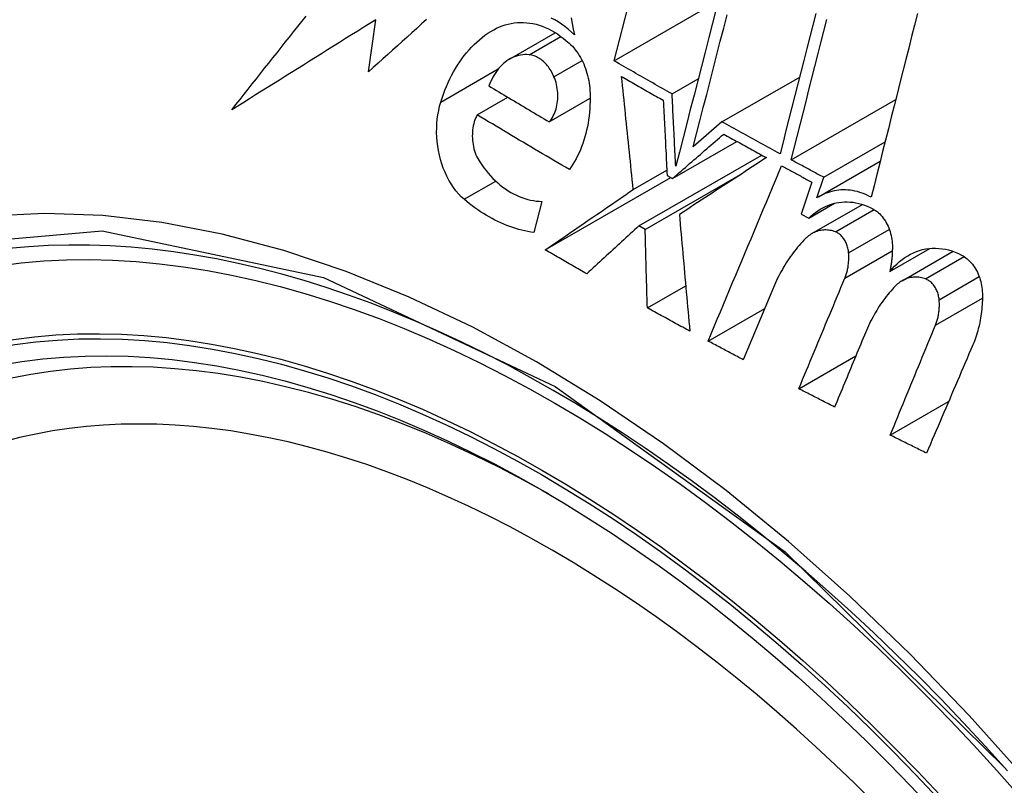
# Model space of a CAD drawing. Header units: inches. Extents: x 378.5 to 447.1, y 142.6 to 213.3.
# Tile 7 of 112: x 406.762 to 406.989, y 175.425 to 175.602. Entities that reach past the tile are written whole.
import ezdxf

# ---------------------------------------------------------------- set-up
doc = ezdxf.new("R2010")
doc.units = ezdxf.units.IN
doc.header["$MEASUREMENT"] = 0
doc.layers.add('Visible Edges(ANSI)', color=7, linetype='Continuous', lineweight=25)
doc.layers.add('Visible Tangent Edges(ANSI)', color=7, linetype='Continuous', lineweight=25)

msp = doc.modelspace()

# ---------------------------------------------------------------- linework, layer by layer
at = {"layer": 'Visible Edges(ANSI)'}
for p, q in [((406.89904, 175.59205), (406.91545, 175.65569)), ((406.89904, 175.59205), (406.92301, 175.60589)), ((406.84242, 175.58956), (406.84413, 175.60156)), ((406.87494, 175.59249), (406.88546, 175.59856)), ((406.92387, 175.578), (406.94177, 175.58834)), ((406.91237, 175.58444), (406.91838, 175.58791)), ((406.86746, 175.57964), (406.87449, 175.5837)), ((406.88408, 175.57801), (406.89348, 175.58344)), ((406.93981, 175.56926), (406.96392, 175.58318)), ((406.92387, 175.578), (406.91723, 175.57224)), ((406.91248, 175.56496), (406.92729, 175.57351)), ((406.94731, 175.56522), (406.96146, 175.57339)), ((406.90474, 175.55401), (406.93304, 175.57035)), ((406.94612, 175.56072), (406.96034, 175.56893)), ((406.90343, 175.56244), (406.91116, 175.5669)), ((406.90617, 175.5532), (406.9287, 175.56621)), ((406.91122, 175.56566), (406.91248, 175.56496)), ((406.88313, 175.54848), (406.91208, 175.56519)), ((406.94454, 175.56413), (406.94209, 175.55675)), ((406.94574, 175.5605), (406.94731, 175.56522)), ((406.88238, 175.55968), (406.88053, 175.55248)), ((406.94386, 175.5558), (406.9498, 175.55923)), ((406.94461, 175.55224), (406.95626, 175.55897)), ((406.94209, 175.55675), (406.94386, 175.5558)), ((406.90617, 175.5532), (406.90474, 175.55401)), ((406.96258, 175.54352), (406.9718, 175.54884)), ((406.96536, 175.54136), (406.97713, 175.54816)), ((406.90667, 175.53512), (406.91551, 175.54022)), ((406.93572, 175.53981), (406.92877, 175.52318)), ((406.92067, 175.52749), (406.93372, 175.53502)), ((406.94157, 175.51649), (406.95471, 175.52407)), ((406.96264, 175.50579), (406.9761, 175.51357))]:
    msp.add_line(p, q, dxfattribs=at)
at = {"layer": 'Visible Edges(ANSI)', "flags": 128}
for points in [[(406.92254, 175.60406), (406.92168, 175.60074), (406.92083, 175.59742), (406.91998, 175.5941), (406.91912, 175.59078), (406.91827, 175.58747), (406.91742, 175.58417), (406.91657, 175.58087), (406.91573, 175.57759), (406.91489, 175.57431), (406.91405, 175.57105), (406.91321, 175.5678)], [(406.81094, 175.58079), (406.81187, 175.58198), (406.81281, 175.58318), (406.81375, 175.58437), (406.8147, 175.58556), (406.81564, 175.58676), (406.81659, 175.58796), (406.81753, 175.58916), (406.81848, 175.59035), (406.81943, 175.59155), (406.82038, 175.59275), (406.82134, 175.59395), (406.82229, 175.59515), (406.82324, 175.59635), (406.8242, 175.59755), (406.82515, 175.59875), (406.82611, 175.59995), (406.82707, 175.60115), (406.82803, 175.60235)], [(406.88986, 175.59808), (406.88914, 175.59876), (406.88841, 175.59939), (406.88766, 175.59998), (406.88689, 175.60054), (406.88611, 175.60105), (406.88532, 175.60151), (406.88452, 175.60194)], [(406.88911, 175.60197), (406.88936, 175.60067), (406.88961, 175.59938), (406.88986, 175.59808)], [(406.91723, 175.57224), (406.918, 175.57526), (406.91878, 175.57828), (406.91956, 175.58131), (406.92034, 175.58435), (406.92112, 175.5874), (406.92191, 175.59045), (406.9227, 175.59351), (406.92348, 175.59657), (406.92427, 175.59964), (406.92506, 175.60271)], [(406.94552, 175.603), (406.94483, 175.6003), (406.94413, 175.59759), (406.94344, 175.59488), (406.94275, 175.59217), (406.94206, 175.58947), (406.94137, 175.58676), (406.94068, 175.58406), (406.93999, 175.58137), (406.93931, 175.57868), (406.93862, 175.57599), (406.93794, 175.57332), (406.93726, 175.57064)], [(406.93981, 175.56926), (406.94049, 175.57193), (406.94117, 175.57461), (406.94186, 175.57729), (406.94254, 175.57998), (406.94323, 175.58268), (406.94391, 175.58538), (406.9446, 175.58808), (406.94529, 175.59078), (406.94598, 175.59349), (406.94667, 175.5962), (406.94736, 175.5989), (406.94805, 175.60161)], [(406.96891, 175.60295), (406.96824, 175.6003), (406.96757, 175.59766), (406.9669, 175.595), (406.96623, 175.59235), (406.96556, 175.5897), (406.96489, 175.58704), (406.96422, 175.58439), (406.96356, 175.58173), (406.96289, 175.57908), (406.96222, 175.57643), (406.96156, 175.57378), (406.96089, 175.57114), (406.96023, 175.5685), (406.95957, 175.56587), (406.95891, 175.56324), (406.95825, 175.56061)], [(406.84413, 175.60156), (406.84273, 175.60068), (406.84133, 175.59981), (406.83993, 175.59894), (406.83853, 175.59806), (406.83714, 175.59719), (406.83574, 175.59632), (406.83435, 175.59545), (406.83296, 175.59458), (406.83157, 175.59371), (406.83018, 175.59284), (406.82879, 175.59197), (406.82741, 175.5911), (406.82602, 175.59024), (406.82464, 175.58937), (406.82326, 175.58851), (406.82188, 175.58765), (406.82051, 175.58679), (406.81913, 175.58593), (406.81776, 175.58507), (406.81639, 175.58421), (406.81502, 175.58335), (406.81366, 175.5825), (406.8123, 175.58164), (406.81094, 175.58079)], [(406.85576, 175.60157), (406.85465, 175.60057), (406.85353, 175.59956), (406.85241, 175.59856), (406.8513, 175.59756), (406.85018, 175.59655), (406.84907, 175.59555), (406.84795, 175.59455), (406.84684, 175.59355), (406.84573, 175.59255), (406.84463, 175.59155), (406.84352, 175.59055), (406.84242, 175.58956)], [(406.87128, 175.59924), (406.87193, 175.59958), (406.87258, 175.59988), (406.87325, 175.60014), (406.87393, 175.60037), (406.87461, 175.60055), (406.87531, 175.6007), (406.87601, 175.60082), (406.87672, 175.60089), (406.87743, 175.60092), (406.87815, 175.60092), (406.87886, 175.60087), (406.87958, 175.60078), (406.8803, 175.60066), (406.88102, 175.6005), (406.88174, 175.60029), (406.88245, 175.60005), (406.88316, 175.59977), (406.88387, 175.59944), (406.88456, 175.59909), (406.88525, 175.59869), (406.88593, 175.59826), (406.8866, 175.59779), (406.88726, 175.59729), (406.8879, 175.59675)], [(406.85906, 175.58255), (406.85936, 175.58348), (406.85968, 175.5844), (406.86002, 175.5853), (406.86038, 175.58619), (406.86076, 175.58706), (406.86115, 175.5879), (406.86157, 175.58873), (406.86201, 175.58954), (406.86246, 175.59033), (406.86293, 175.5911), (406.86343, 175.59185), (406.86394, 175.59257), (406.86446, 175.59327), (406.86501, 175.59395), (406.86557, 175.59461), (406.86615, 175.59523), (406.86674, 175.59583), (406.86734, 175.59641), (406.86797, 175.59695), (406.8686, 175.59747), (406.86925, 175.59796), (406.86992, 175.59842), (406.87059, 175.59885), (406.87128, 175.59924)], [(406.8879, 175.59675), (406.88829, 175.59645), (406.88866, 175.59613), (406.88903, 175.59579), (406.88939, 175.59543), (406.88973, 175.59504), (406.89007, 175.59464), (406.89038, 175.59422), (406.89069, 175.59378), (406.89098, 175.59332), (406.89126, 175.59285), (406.89153, 175.59237), (406.89177, 175.59187), (406.892, 175.59136), (406.89222, 175.59084), (406.89242, 175.5903), (406.8926, 175.58976), (406.89276, 175.58921), (406.89291, 175.58866), (406.89304, 175.5881), (406.89315, 175.58753), (406.89325, 175.58696), (406.89332, 175.58639), (406.89338, 175.58582), (406.89343, 175.58524)], [(406.87941, 175.59348), (406.87892, 175.59351), (406.87843, 175.59351), (406.87795, 175.59348), (406.87747, 175.59341), (406.87699, 175.59331), (406.87652, 175.59318), (406.87606, 175.59302), (406.87561, 175.59283), (406.87516, 175.59261), (406.87473, 175.59236), (406.87431, 175.59208), (406.8739, 175.59178), (406.8735, 175.59145), (406.87312, 175.59109), (406.87275, 175.5907), (406.87239, 175.5903), (406.87206, 175.58987), (406.87173, 175.58942), (406.87143, 175.58894), (406.87114, 175.58845), (406.87087, 175.58794), (406.87061, 175.58741), (406.87038, 175.58687), (406.87016, 175.5863)], [(406.88515, 175.58842), (406.885, 175.58877), (406.88483, 175.58911), (406.88466, 175.58944), (406.88448, 175.58976), (406.88429, 175.59008), (406.88408, 175.59038), (406.88387, 175.59067), (406.88366, 175.59095), (406.88343, 175.59122), (406.8832, 175.59147), (406.88296, 175.59172), (406.88271, 175.59194), (406.88246, 175.59216), (406.8822, 175.59236), (406.88193, 175.59254), (406.88166, 175.59271), (406.88139, 175.59287), (406.88111, 175.59301), (406.88083, 175.59313), (406.88055, 175.59323), (406.88027, 175.59332), (406.87998, 175.59339), (406.8797, 175.59344), (406.87941, 175.59348)], [(406.91237, 175.58444), (406.91181, 175.58476), (406.91125, 175.58507), (406.91069, 175.58539), (406.91014, 175.5857), (406.90958, 175.58602), (406.90902, 175.58634), (406.90846, 175.58665), (406.90791, 175.58697), (406.90735, 175.58729), (406.9068, 175.5876), (406.90624, 175.58792), (406.90568, 175.58824), (406.90513, 175.58855), (406.90457, 175.58887), (406.90402, 175.58919), (406.90346, 175.58951), (406.90291, 175.58982), (406.90236, 175.59014), (406.9018, 175.59046), (406.90125, 175.59078), (406.9007, 175.5911), (406.90014, 175.59142), (406.89959, 175.59173), (406.89904, 175.59205)], [(406.88408, 175.57801), (406.88433, 175.57832), (406.88456, 175.57865), (406.88478, 175.579), (406.88498, 175.57936), (406.88517, 175.57975), (406.88534, 175.58015), (406.88549, 175.58056), (406.88562, 175.58099), (406.88574, 175.58142), (406.88583, 175.58187), (406.88591, 175.58232), (406.88597, 175.58279), (406.88601, 175.58326), (406.88603, 175.58373), (406.88603, 175.58421), (406.88601, 175.58469), (406.88597, 175.58517), (406.88591, 175.58565), (406.88583, 175.58613), (406.88574, 175.5866), (406.88562, 175.58707), (406.88548, 175.58753), (406.88533, 175.58798), (406.88515, 175.58842)], [(406.90343, 175.56244), (406.90331, 175.56352), (406.9032, 175.56461), (406.90309, 175.56569), (406.90297, 175.56678), (406.90286, 175.56786), (406.90275, 175.56895), (406.90264, 175.57004), (406.90252, 175.57112), (406.90241, 175.57221), (406.9023, 175.5733), (406.90219, 175.57438), (406.90208, 175.57547), (406.90196, 175.57655), (406.90185, 175.57764), (406.90174, 175.57872), (406.90163, 175.57981), (406.90152, 175.58089), (406.90141, 175.58198), (406.9013, 175.58306), (406.90119, 175.58414), (406.90108, 175.58522), (406.90097, 175.5863), (406.90086, 175.58737), (406.90075, 175.58845)], [(406.90075, 175.58845), (406.90115, 175.58822), (406.90155, 175.58799), (406.90195, 175.58776), (406.90234, 175.58753), (406.90274, 175.5873), (406.90314, 175.58708), (406.90354, 175.58685), (406.90394, 175.58662), (406.90434, 175.58639), (406.90474, 175.58616), (406.90514, 175.58593), (406.90554, 175.5857), (406.90594, 175.58548), (406.90634, 175.58525), (406.90674, 175.58502), (406.90714, 175.58479), (406.90754, 175.58456), (406.90794, 175.58434), (406.90834, 175.58411), (406.90875, 175.58388), (406.90915, 175.58365), (406.90955, 175.58343), (406.90995, 175.5832), (406.91035, 175.58297)], [(406.87016, 175.5863), (406.87074, 175.58595), (406.87131, 175.58561), (406.87189, 175.58526), (406.87247, 175.58491), (406.87305, 175.58457), (406.87362, 175.58422), (406.8742, 175.58387), (406.87478, 175.58352), (406.87536, 175.58318), (406.87594, 175.58283), (406.87652, 175.58249), (406.8771, 175.58214), (406.87768, 175.5818), (406.87826, 175.58145), (406.87884, 175.58111), (406.87942, 175.58076), (406.88, 175.58042), (406.88058, 175.58007), (406.88116, 175.57973), (406.88175, 175.57938), (406.88233, 175.57904), (406.88291, 175.5787), (406.8835, 175.57835), (406.88408, 175.57801)], [(406.89343, 175.58524), (406.89346, 175.58439), (406.89348, 175.58353), (406.89347, 175.58268), (406.89345, 175.58184), (406.8934, 175.581), (406.89333, 175.58016), (406.89324, 175.57933), (406.89313, 175.5785), (406.893, 175.57769), (406.89285, 175.57688), (406.89268, 175.57609), (406.89249, 175.5753), (406.89228, 175.57453), (406.89205, 175.57377), (406.8918, 175.57302), (406.89153, 175.57228), (406.89124, 175.57157), (406.89093, 175.57086), (406.89061, 175.57018), (406.89027, 175.56951), (406.88991, 175.56886), (406.88953, 175.56822), (406.88913, 175.56761), (406.88872, 175.56701)], [(406.91321, 175.5678), (406.91318, 175.5685), (406.91314, 175.56919), (406.9131, 175.56988), (406.91307, 175.57058), (406.91303, 175.57127), (406.913, 175.57196), (406.91296, 175.57266), (406.91293, 175.57335), (406.91289, 175.57405), (406.91286, 175.57474), (406.91282, 175.57543), (406.91279, 175.57613), (406.91275, 175.57682), (406.91271, 175.57751), (406.91268, 175.57821), (406.91264, 175.5789), (406.91261, 175.57959), (406.91258, 175.58029), (406.91254, 175.58098), (406.91251, 175.58167), (406.91247, 175.58236), (406.91244, 175.58306), (406.9124, 175.58375), (406.91237, 175.58444)], [(406.86446, 175.56015), (406.86379, 175.56076), (406.86315, 175.56143), (406.86255, 175.56214), (406.86197, 175.56291), (406.86143, 175.56373), (406.86093, 175.56458), (406.86046, 175.56547), (406.86004, 175.5664), (406.85965, 175.56735), (406.85931, 175.56833), (406.859, 175.56933), (406.85875, 175.57035), (406.85853, 175.57138), (406.85836, 175.57241), (406.85823, 175.57346), (406.85815, 175.57451), (406.85811, 175.57555), (406.85812, 175.5766), (406.85817, 175.57763), (406.85826, 175.57865), (406.8584, 175.57965), (406.85858, 175.58064), (406.8588, 175.58161), (406.85906, 175.58255)], [(406.91035, 175.58297), (406.91039, 175.58225), (406.91042, 175.58153), (406.91046, 175.58081), (406.91049, 175.58009), (406.91053, 175.57937), (406.91057, 175.57865), (406.9106, 175.57793), (406.91064, 175.57721), (406.91067, 175.57649), (406.91071, 175.57577), (406.91075, 175.57505), (406.91078, 175.57432), (406.91082, 175.5736), (406.91086, 175.57288), (406.91089, 175.57216), (406.91093, 175.57144), (406.91097, 175.57071), (406.911, 175.56999), (406.91104, 175.56927), (406.91108, 175.56855), (406.91111, 175.56783), (406.91115, 175.56711), (406.91119, 175.56638), (406.91122, 175.56566)], [(406.86746, 175.57964), (406.86726, 175.57925), (406.86708, 175.57885), (406.86693, 175.57844), (406.86679, 175.57801), (406.86666, 175.57756), (406.86656, 175.57711), (406.86648, 175.57665), (406.86641, 175.57618), (406.86637, 175.5757), (406.86634, 175.57522), (406.86633, 175.57473), (406.86635, 175.57424), (406.86638, 175.57375), (406.86644, 175.57326), (406.86651, 175.57277), (406.86661, 175.57229), (406.86672, 175.57181), (406.86686, 175.57134), (406.86701, 175.57088), (406.86718, 175.57042), (406.86738, 175.56998), (406.86759, 175.56956), (406.86781, 175.56915), (406.86806, 175.56876)], [(406.88872, 175.56701), (406.88783, 175.56753), (406.88693, 175.56806), (406.88604, 175.56858), (406.88515, 175.5691), (406.88425, 175.56962), (406.88336, 175.57015), (406.88247, 175.57067), (406.88158, 175.57119), (406.88069, 175.57172), (406.8798, 175.57224), (406.87892, 175.57277), (406.87803, 175.57329), (406.87714, 175.57382), (406.87626, 175.57435), (406.87538, 175.57487), (406.87449, 175.5754), (406.87361, 175.57593), (406.87273, 175.57646), (406.87185, 175.57699), (406.87097, 175.57752), (406.87009, 175.57805), (406.86921, 175.57858), (406.86833, 175.57911), (406.86746, 175.57964)], [(406.93726, 175.57064), (406.9367, 175.57095), (406.93614, 175.57125), (406.93558, 175.57156), (406.93502, 175.57186), (406.93446, 175.57217), (406.9339, 175.57247), (406.93334, 175.57278), (406.93278, 175.57309), (406.93223, 175.57339), (406.93167, 175.5737), (406.93111, 175.574), (406.93055, 175.57431), (406.92999, 175.57462), (406.92943, 175.57492), (406.92888, 175.57523), (406.92832, 175.57554), (406.92776, 175.57585), (406.9272, 175.57615), (406.92665, 175.57646), (406.92609, 175.57677), (406.92553, 175.57708), (406.92498, 175.57739), (406.92442, 175.57769), (406.92387, 175.578)], [(406.91248, 175.56496), (406.91297, 175.56539), (406.91346, 175.56581), (406.91396, 175.56624), (406.91445, 175.56667), (406.91494, 175.5671), (406.91543, 175.56752), (406.91593, 175.56795), (406.91642, 175.56838), (406.91691, 175.56881), (406.9174, 175.56923), (406.9179, 175.56966), (406.91839, 175.57009), (406.91888, 175.57051), (406.91937, 175.57094), (406.91986, 175.57137), (406.92035, 175.57179), (406.92084, 175.57222), (406.92133, 175.57264), (406.92182, 175.57307), (406.92231, 175.57349), (406.9228, 175.57391), (406.92329, 175.57434), (406.92378, 175.57476), (406.92426, 175.57518)], [(406.92426, 175.57518), (406.92467, 175.57495), (406.92508, 175.57473), (406.92549, 175.5745), (406.9259, 175.57427), (406.92631, 175.57405), (406.92673, 175.57382), (406.92714, 175.57359), (406.92755, 175.57337), (406.92796, 175.57314), (406.92837, 175.57292), (406.92878, 175.57269), (406.92919, 175.57246), (406.9296, 175.57224), (406.93001, 175.57201), (406.93043, 175.57179), (406.93084, 175.57156), (406.93125, 175.57133), (406.93166, 175.57111), (406.93207, 175.57088), (406.93249, 175.57066), (406.9329, 175.57043), (406.93331, 175.57021), (406.93372, 175.56998), (406.93413, 175.56976)], [(406.86806, 175.56876), (406.86852, 175.56807), (406.86901, 175.56741), (406.86951, 175.56677), (406.87002, 175.56615), (406.87055, 175.56555), (406.87109, 175.56498), (406.87165, 175.56444), (406.87221, 175.56392), (406.87279, 175.56343), (406.87339, 175.56296), (406.87399, 175.56253), (406.8746, 175.56212), (406.87522, 175.56174), (406.87585, 175.5614), (406.87649, 175.56108), (406.87713, 175.5608), (406.87778, 175.56054), (406.87843, 175.56032), (406.87909, 175.56013), (406.87974, 175.55998), (406.8804, 175.55985), (406.88106, 175.55976), (406.88172, 175.5597), (406.88238, 175.55968)], [(406.93413, 175.56976), (406.93332, 175.56922), (406.93249, 175.56869), (406.93167, 175.56815), (406.93084, 175.56761), (406.93001, 175.56707), (406.92918, 175.56653), (406.92835, 175.56598), (406.92751, 175.56544), (406.92668, 175.56489), (406.92584, 175.56434), (406.925, 175.5638), (406.92416, 175.56325), (406.92331, 175.5627), (406.92247, 175.56215), (406.92163, 175.5616), (406.92078, 175.56105), (406.91994, 175.5605), (406.9191, 175.55995), (406.91825, 175.5594), (406.91741, 175.55885), (406.91657, 175.5583), (406.91573, 175.55775), (406.91489, 175.5572), (406.91405, 175.55665)], [(406.92067, 175.52749), (406.92138, 175.52917), (406.92208, 175.53085), (406.92279, 175.53253), (406.92349, 175.53421), (406.9242, 175.53589), (406.92491, 175.53758), (406.92561, 175.53926), (406.92632, 175.54095), (406.92703, 175.54263), (406.92773, 175.54432), (406.92844, 175.546), (406.92915, 175.54769), (406.92986, 175.54937), (406.93056, 175.55106), (406.93127, 175.55274), (406.93198, 175.55443), (406.93268, 175.55611), (406.93339, 175.5578), (406.93409, 175.55948), (406.9348, 175.56116), (406.9355, 175.56284), (406.9362, 175.56452), (406.93691, 175.56619), (406.93761, 175.56787)], [(406.93761, 175.56787), (406.9379, 175.56771), (406.93819, 175.56755), (406.93847, 175.5674), (406.93876, 175.56724), (406.93905, 175.56709), (406.93934, 175.56693), (406.93963, 175.56677), (406.93992, 175.56662), (406.9402, 175.56646), (406.94049, 175.56631), (406.94078, 175.56615), (406.94107, 175.56599), (406.94136, 175.56584), (406.94165, 175.56568), (406.94194, 175.56553), (406.94222, 175.56537), (406.94251, 175.56522), (406.9428, 175.56506), (406.94309, 175.5649), (406.94338, 175.56475), (406.94367, 175.56459), (406.94396, 175.56444), (406.94425, 175.56428), (406.94454, 175.56413)], [(406.94731, 175.56522), (406.947, 175.56539), (406.94668, 175.56555), (406.94637, 175.56572), (406.94606, 175.56589), (406.94575, 175.56606), (406.94543, 175.56623), (406.94512, 175.56639), (406.94481, 175.56656), (406.94449, 175.56673), (406.94418, 175.5669), (406.94387, 175.56707), (406.94356, 175.56724), (406.94324, 175.5674), (406.94293, 175.56757), (406.94262, 175.56774), (406.94231, 175.56791), (406.942, 175.56808), (406.94168, 175.56825), (406.94137, 175.56842), (406.94106, 175.56858), (406.94075, 175.56875), (406.94044, 175.56892), (406.94012, 175.56909), (406.93981, 175.56926)], [(406.88313, 175.54848), (406.88398, 175.54906), (406.88482, 175.54964), (406.88566, 175.55022), (406.88651, 175.5508), (406.88736, 175.55138), (406.8882, 175.55197), (406.88905, 175.55255), (406.8899, 175.55313), (406.89075, 175.55372), (406.8916, 175.5543), (406.89244, 175.55489), (406.89329, 175.55547), (406.89414, 175.55605), (406.89499, 175.55664), (406.89584, 175.55722), (406.89668, 175.5578), (406.89753, 175.55838), (406.89837, 175.55896), (406.89922, 175.55955), (406.90006, 175.56013), (406.90091, 175.5607), (406.90175, 175.56128), (406.90259, 175.56186), (406.90343, 175.56244)], [(406.95825, 175.56061), (406.95773, 175.56089), (406.9572, 175.56115), (406.95667, 175.56138), (406.95614, 175.56158), (406.9556, 175.56176), (406.95506, 175.56192), (406.95452, 175.56205), (406.95398, 175.56215), (406.95344, 175.56223), (406.9529, 175.56229), (406.95236, 175.56232), (406.95183, 175.56232), (406.95129, 175.5623), (406.95076, 175.56226), (406.95023, 175.56219), (406.94971, 175.56209), (406.94919, 175.56197), (406.94867, 175.56183), (406.94817, 175.56167), (406.94767, 175.56148), (406.94717, 175.56127), (406.94669, 175.56103), (406.94621, 175.56077), (406.94574, 175.5605)], [(406.88053, 175.55248), (406.87983, 175.55259), (406.87912, 175.55272), (406.87842, 175.55287), (406.87772, 175.55304), (406.87703, 175.55322), (406.87633, 175.55343), (406.87564, 175.55365), (406.87495, 175.55389), (406.87426, 175.55415), (406.87357, 175.55442), (406.87289, 175.55472), (406.87221, 175.55503), (406.87154, 175.55536), (406.87087, 175.55571), (406.8702, 175.55608), (406.86954, 175.55647), (406.86889, 175.55687), (406.86824, 175.55729), (406.86759, 175.55772), (406.86695, 175.55817), (406.86632, 175.55864), (406.86569, 175.55913), (406.86507, 175.55963), (406.86446, 175.56015)], [(406.94386, 175.5558), (406.94436, 175.55628), (406.94488, 175.55673), (406.94542, 175.55714), (406.94596, 175.55753), (406.94653, 175.55788), (406.9471, 175.5582), (406.94769, 175.55849), (406.94829, 175.55875), (406.94891, 175.55897), (406.94953, 175.55916), (406.95016, 175.55931), (406.9508, 175.55943), (406.95145, 175.55951), (406.9521, 175.55956), (406.95275, 175.55956), (406.95341, 175.55953), (406.95407, 175.55946), (406.95473, 175.55936), (406.95539, 175.55922), (406.95605, 175.55904), (406.9567, 175.55882), (406.95735, 175.55857), (406.95799, 175.55828), (406.95863, 175.55796)], [(406.91405, 175.55665), (406.91415, 175.55554), (406.91424, 175.55442), (406.91434, 175.5533), (406.91444, 175.55219), (406.91454, 175.55107), (406.91464, 175.54995), (406.91474, 175.54883), (406.91484, 175.54771), (406.91494, 175.54659), (406.91504, 175.54547), (406.91514, 175.54434), (406.91524, 175.54322), (406.91534, 175.5421), (406.91544, 175.54098), (406.91554, 175.53985), (406.91565, 175.53873), (406.91575, 175.53761), (406.91585, 175.53648), (406.91595, 175.53536), (406.91606, 175.53424), (406.91616, 175.53312), (406.91626, 175.532), (406.91637, 175.53088), (406.91647, 175.52976)], [(406.95863, 175.55796), (406.95896, 175.55776), (406.95928, 175.55755), (406.9596, 175.55731), (406.95991, 175.55706), (406.96021, 175.55678), (406.96049, 175.55648), (406.96077, 175.55617), (406.96103, 175.55583), (406.96128, 175.55549), (406.96152, 175.55512), (406.96174, 175.55474), (406.96195, 175.55435), (406.96214, 175.55395), (406.96231, 175.55354), (406.96247, 175.55312), (406.96261, 175.5527), (406.96274, 175.55226), (406.96285, 175.55182), (406.96294, 175.55138), (406.96301, 175.55093), (406.96307, 175.55049), (406.96311, 175.55004), (406.96313, 175.54959), (406.96314, 175.54915)], [(406.90474, 175.55401), (406.90424, 175.55355), (406.90374, 175.5531), (406.90324, 175.55264), (406.90274, 175.55218), (406.90224, 175.55172), (406.90174, 175.55126), (406.90123, 175.5508), (406.90073, 175.55034), (406.90023, 175.54988), (406.89973, 175.54942), (406.89922, 175.54896), (406.89872, 175.5485), (406.89822, 175.54804), (406.89772, 175.54758), (406.89721, 175.54712), (406.89671, 175.54666), (406.89621, 175.54619), (406.8957, 175.54573), (406.8952, 175.54527), (406.8947, 175.54481), (406.89419, 175.54435), (406.89369, 175.54389), (406.89319, 175.54343), (406.89269, 175.54297)], [(406.90667, 175.53512), (406.90665, 175.53587), (406.90662, 175.53663), (406.9066, 175.53738), (406.90658, 175.53813), (406.90656, 175.53889), (406.90654, 175.53964), (406.90652, 175.5404), (406.9065, 175.54115), (406.90648, 175.54191), (406.90646, 175.54266), (406.90643, 175.54342), (406.90641, 175.54417), (406.90639, 175.54492), (406.90637, 175.54568), (406.90635, 175.54643), (406.90633, 175.54719), (406.90631, 175.54794), (406.90629, 175.54869), (406.90627, 175.54945), (406.90625, 175.5502), (406.90623, 175.55095), (406.90621, 175.5517), (406.90619, 175.55245), (406.90617, 175.5532)], [(406.94999, 175.55265), (406.94969, 175.55276), (406.94938, 175.55285), (406.94907, 175.55293), (406.94876, 175.55299), (406.94845, 175.55304), (406.94815, 175.55307), (406.94784, 175.55308), (406.94753, 175.55308), (406.94723, 175.55307), (406.94692, 175.55303), (406.94662, 175.55299), (406.94632, 175.55293), (406.94603, 175.55285), (406.94574, 175.55276), (406.94545, 175.55265), (406.94517, 175.55253), (406.94489, 175.5524), (406.94462, 175.55225), (406.94435, 175.55209), (406.94409, 175.55191), (406.94384, 175.55173), (406.94359, 175.55153), (406.94335, 175.55131), (406.94312, 175.55109)], [(406.95306, 175.54782), (406.95303, 175.54809), (406.953, 175.54835), (406.95295, 175.54861), (406.9529, 175.54888), (406.95283, 175.54913), (406.95275, 175.54939), (406.95267, 175.54964), (406.95257, 175.54989), (406.95247, 175.55013), (406.95235, 175.55037), (406.95223, 175.55059), (406.9521, 175.55082), (406.95196, 175.55103), (406.95181, 175.55123), (406.95166, 175.55143), (406.95149, 175.55161), (406.95132, 175.55179), (406.95115, 175.55195), (406.95097, 175.5521), (406.95078, 175.55224), (406.95059, 175.55236), (406.95039, 175.55247), (406.95019, 175.55257), (406.94999, 175.55265)], [(406.94312, 175.55109), (406.94274, 175.5507), (406.94237, 175.55031), (406.942, 175.54991), (406.94164, 175.5495), (406.94129, 175.54909), (406.94094, 175.54866), (406.94059, 175.54823), (406.94026, 175.54779), (406.93993, 175.54734), (406.9396, 175.54689), (406.93928, 175.54643), (406.93897, 175.54596), (406.93866, 175.54548), (406.93836, 175.545), (406.93807, 175.54451), (406.93778, 175.54401), (406.9375, 175.54351), (406.93723, 175.543), (406.93696, 175.54248), (406.9367, 175.54196), (406.93645, 175.54143), (406.9362, 175.5409), (406.93596, 175.54035), (406.93572, 175.53981)], [(406.89269, 175.54297), (406.89229, 175.5432), (406.89189, 175.54343), (406.89149, 175.54365), (406.89109, 175.54388), (406.89069, 175.54411), (406.89029, 175.54434), (406.88989, 175.54457), (406.88949, 175.5448), (406.88909, 175.54503), (406.88869, 175.54526), (406.88829, 175.54549), (406.8879, 175.54572), (406.8875, 175.54594), (406.8871, 175.54617), (406.8867, 175.5464), (406.88631, 175.54663), (406.88591, 175.54686), (406.88551, 175.54709), (406.88511, 175.54732), (406.88472, 175.54755), (406.88432, 175.54778), (406.88392, 175.54801), (406.88353, 175.54825), (406.88313, 175.54848)], [(406.95217, 175.54194), (406.95226, 175.54216), (406.95235, 175.54238), (406.95243, 175.54261), (406.9525, 175.54284), (406.95257, 175.54307), (406.95264, 175.5433), (406.9527, 175.54354), (406.95276, 175.54378), (406.95281, 175.54402), (406.95286, 175.54426), (406.95291, 175.54451), (406.95295, 175.54475), (406.95298, 175.545), (406.95301, 175.54525), (406.95304, 175.54551), (406.95306, 175.54576), (406.95307, 175.54601), (406.95309, 175.54627), (406.95309, 175.54653), (406.9531, 175.54678), (406.95309, 175.54704), (406.95309, 175.5473), (406.95307, 175.54756), (406.95306, 175.54782)], [(406.96314, 175.54915), (406.96313, 175.54891), (406.96313, 175.54867), (406.96312, 175.54843), (406.96311, 175.54819), (406.9631, 175.54795), (406.96309, 175.54771), (406.96308, 175.54747), (406.96306, 175.54724), (406.96305, 175.547), (406.96303, 175.54676), (406.96301, 175.54653), (406.96298, 175.54629), (406.96296, 175.54606), (406.96293, 175.54582), (406.96291, 175.54559), (406.96288, 175.54536), (406.96285, 175.54513), (406.96281, 175.54489), (406.96278, 175.54466), (406.96274, 175.54443), (406.9627, 175.5442), (406.96266, 175.54397), (406.96262, 175.54375), (406.96258, 175.54352)], [(406.96258, 175.54352), (406.9631, 175.54414), (406.96364, 175.54473), (406.9642, 175.54529), (406.96478, 175.54581), (406.96539, 175.5463), (406.96601, 175.54674), (406.96666, 175.54715), (406.96732, 175.54752), (406.96799, 175.54784), (406.96869, 175.54813), (406.96939, 175.54837), (406.97011, 175.54856), (406.97084, 175.54871), (406.97158, 175.54882), (406.97232, 175.54888), (406.97307, 175.54889), (406.97383, 175.54885), (406.97458, 175.54877), (406.97534, 175.54864), (406.9761, 175.54847), (406.97685, 175.54825), (406.9776, 175.54798), (406.97834, 175.54767), (406.97908, 175.54731)], [(406.97908, 175.54731), (406.97942, 175.54712), (406.97975, 175.5469), (406.98008, 175.54667), (406.98039, 175.54641), (406.9807, 175.54614), (406.981, 175.54584), (406.98129, 175.54553), (406.98156, 175.5452), (406.98183, 175.54485), (406.98207, 175.54448), (406.98231, 175.54411), (406.98253, 175.54372), (406.98273, 175.54332), (406.98292, 175.5429), (406.98309, 175.54248), (406.98325, 175.54205), (406.98339, 175.54162), (406.98351, 175.54117), (406.98362, 175.54073), (406.9837, 175.54028), (406.98377, 175.53982), (406.98383, 175.53937), (406.98386, 175.53892), (406.98388, 175.53846)], [(406.94157, 175.51649), (406.94202, 175.51755), (406.94246, 175.51861), (406.9429, 175.51967), (406.94334, 175.52073), (406.94378, 175.52179), (406.94422, 175.52285), (406.94466, 175.52391), (406.94511, 175.52497), (406.94555, 175.52604), (406.94599, 175.5271), (406.94643, 175.52816), (406.94687, 175.52922), (406.94732, 175.53028), (406.94776, 175.53134), (406.9482, 175.53241), (406.94864, 175.53347), (406.94908, 175.53453), (406.94953, 175.53559), (406.94997, 175.53665), (406.95041, 175.53771), (406.95085, 175.53877), (406.95129, 175.53983), (406.95173, 175.54089), (406.95217, 175.54194)], [(406.97078, 175.5418), (406.97047, 175.54191), (406.97016, 175.542), (406.96985, 175.54207), (406.96954, 175.54213), (406.96923, 175.54217), (406.96891, 175.5422), (406.9686, 175.54222), (406.9683, 175.54221), (406.96799, 175.54219), (406.96768, 175.54216), (406.96738, 175.54211), (406.96708, 175.54205), (406.96678, 175.54197), (406.96649, 175.54188), (406.9662, 175.54177), (406.96592, 175.54165), (406.96564, 175.54151), (406.96537, 175.54137), (406.9651, 175.5412), (406.96484, 175.54103), (406.96459, 175.54084), (406.96434, 175.54064), (406.9641, 175.54043), (406.96386, 175.5402)], [(406.97392, 175.53701), (406.97389, 175.53727), (406.97385, 175.53753), (406.9738, 175.5378), (406.97374, 175.53806), (406.97367, 175.53832), (406.9736, 175.53857), (406.97351, 175.53882), (406.97341, 175.53907), (406.9733, 175.53931), (406.97318, 175.53954), (406.97306, 175.53977), (406.97292, 175.53999), (406.97278, 175.5402), (406.97263, 175.5404), (406.97247, 175.5406), (406.9723, 175.54078), (406.97213, 175.54095), (406.97195, 175.54111), (406.97176, 175.54126), (406.97157, 175.54139), (406.97138, 175.54152), (406.97118, 175.54162), (406.97098, 175.54172), (406.97078, 175.5418)], [(406.96386, 175.5402), (406.96349, 175.53981), (406.96313, 175.53942), (406.96277, 175.53901), (406.96242, 175.5386), (406.96207, 175.53818), (406.96173, 175.53775), (406.9614, 175.53731), (406.96107, 175.53687), (406.96075, 175.53641), (406.96043, 175.53596), (406.96012, 175.53549), (406.95982, 175.53502), (406.95952, 175.53454), (406.95923, 175.53405), (406.95894, 175.53356), (406.95867, 175.53306), (406.9584, 175.53255), (406.95813, 175.53204), (406.95787, 175.53152), (406.95762, 175.531), (406.95738, 175.53047), (406.95714, 175.52993), (406.95691, 175.52939), (406.95668, 175.52884)], [(406.98388, 175.53846), (406.98388, 175.53793), (406.98388, 175.53741), (406.98387, 175.53688), (406.98385, 175.53636), (406.98382, 175.53584), (406.98378, 175.53532), (406.98374, 175.5348), (406.98368, 175.53429), (406.98362, 175.53378), (406.98355, 175.53327), (406.98347, 175.53276), (406.98338, 175.53226), (406.98328, 175.53176), (406.98318, 175.53127), (406.98307, 175.53078), (406.98294, 175.5303), (406.98281, 175.52982), (406.98268, 175.52934), (406.98253, 175.52887), (406.98238, 175.52841), (406.98222, 175.52795), (406.98205, 175.52749), (406.98187, 175.52704), (406.98169, 175.5266)], [(406.97308, 175.53116), (406.97316, 175.53137), (406.97325, 175.5316), (406.97333, 175.53182), (406.9734, 175.53205), (406.97347, 175.53228), (406.97353, 175.53251), (406.9736, 175.53274), (406.97365, 175.53298), (406.9737, 175.53322), (406.97375, 175.53346), (406.97379, 175.53371), (406.97383, 175.53395), (406.97386, 175.5342), (406.97389, 175.53445), (406.97392, 175.5347), (406.97394, 175.53495), (406.97395, 175.53521), (406.97396, 175.53546), (406.97396, 175.53572), (406.97396, 175.53597), (406.97396, 175.53623), (406.97395, 175.53649), (406.97393, 175.53675), (406.97392, 175.53701)], [(406.91647, 175.52976), (406.91606, 175.52998), (406.91565, 175.5302), (406.91524, 175.53042), (406.91483, 175.53065), (406.91442, 175.53087), (406.91401, 175.53109), (406.9136, 175.53131), (406.91319, 175.53154), (406.91278, 175.53176), (406.91237, 175.53198), (406.91196, 175.53221), (406.91156, 175.53243), (406.91115, 175.53265), (406.91074, 175.53288), (406.91033, 175.5331), (406.90992, 175.53333), (406.90952, 175.53355), (406.90911, 175.53377), (406.9087, 175.534), (406.90829, 175.53422), (406.90789, 175.53445), (406.90748, 175.53467), (406.90707, 175.53489), (406.90667, 175.53512)], [(406.96264, 175.50579), (406.96307, 175.50685), (406.96351, 175.50791), (406.96394, 175.50896), (406.96437, 175.51002), (406.96481, 175.51108), (406.96524, 175.51213), (406.96568, 175.51319), (406.96611, 175.51425), (406.96655, 175.51531), (406.96698, 175.51636), (406.96742, 175.51742), (406.96786, 175.51848), (406.96829, 175.51954), (406.96873, 175.52059), (406.96916, 175.52165), (406.9696, 175.52271), (406.97003, 175.52377), (406.97047, 175.52482), (406.9709, 175.52588), (406.97134, 175.52694), (406.97177, 175.52799), (406.97221, 175.52905), (406.97264, 175.5301), (406.97308, 175.53116)], [(406.92877, 175.52318), (406.92843, 175.52336), (406.92809, 175.52354), (406.92775, 175.52372), (406.92741, 175.5239), (406.92707, 175.52407), (406.92674, 175.52425), (406.9264, 175.52443), (406.92606, 175.52461), (406.92572, 175.52479), (406.92539, 175.52497), (406.92505, 175.52515), (406.92471, 175.52533), (406.92437, 175.52551), (406.92404, 175.52569), (406.9237, 175.52587), (406.92336, 175.52605), (406.92303, 175.52623), (406.92269, 175.52641), (406.92235, 175.52659), (406.92202, 175.52677), (406.92168, 175.52695), (406.92135, 175.52713), (406.92101, 175.52731), (406.92067, 175.52749)], [(406.95668, 175.52884), (406.9564, 175.52815), (406.95611, 175.52746), (406.95583, 175.52677), (406.95554, 175.52608), (406.95525, 175.52539), (406.95497, 175.5247), (406.95468, 175.52401), (406.95439, 175.52332), (406.95411, 175.52263), (406.95382, 175.52194), (406.95353, 175.52125), (406.95325, 175.52055), (406.95296, 175.51986), (406.95268, 175.51917), (406.95239, 175.51848), (406.9521, 175.51779), (406.95182, 175.5171), (406.95153, 175.51641), (406.95124, 175.51572), (406.95096, 175.51503), (406.95067, 175.51434), (406.95038, 175.51365), (406.9501, 175.51295), (406.94981, 175.51226)], [(406.98169, 175.5266), (406.98124, 175.52556), (406.98079, 175.52452), (406.98035, 175.52348), (406.9799, 175.52245), (406.97946, 175.52141), (406.97901, 175.52037), (406.97857, 175.51933), (406.97812, 175.51829), (406.97768, 175.51725), (406.97723, 175.5162), (406.97678, 175.51516), (406.97634, 175.51412), (406.97589, 175.51308), (406.97545, 175.51204), (406.975, 175.511), (406.97456, 175.50996), (406.97411, 175.50892), (406.97367, 175.50788), (406.97322, 175.50684), (406.97278, 175.5058), (406.97233, 175.50476), (406.97189, 175.50372), (406.97144, 175.50268), (406.971, 175.50164)], [(406.94981, 175.51226), (406.94947, 175.51244), (406.94912, 175.51262), (406.94878, 175.51279), (406.94844, 175.51297), (406.94809, 175.51314), (406.94775, 175.51332), (406.9474, 175.51349), (406.94706, 175.51367), (406.94672, 175.51384), (406.94637, 175.51402), (406.94603, 175.5142), (406.94569, 175.51437), (406.94534, 175.51455), (406.945, 175.51472), (406.94466, 175.5149), (406.94432, 175.51508), (406.94397, 175.51525), (406.94363, 175.51543), (406.94329, 175.51561), (406.94294, 175.51578), (406.9426, 175.51596), (406.94226, 175.51614), (406.94192, 175.51631), (406.94157, 175.51649)], [(406.971, 175.50164), (406.97065, 175.50181), (406.9703, 175.50198), (406.96995, 175.50216), (406.9696, 175.50233), (406.96925, 175.5025), (406.96891, 175.50268), (406.96856, 175.50285), (406.96821, 175.50302), (406.96786, 175.50319), (406.96751, 175.50337), (406.96716, 175.50354), (406.96681, 175.50371), (406.96647, 175.50389), (406.96612, 175.50406), (406.96577, 175.50423), (406.96542, 175.50441), (406.96507, 175.50458), (406.96473, 175.50475), (406.96438, 175.50493), (406.96403, 175.5051), (406.96368, 175.50527), (406.96333, 175.50545), (406.96299, 175.50562), (406.96264, 175.50579)]]:
    msp.add_lwpolyline(points, dxfattribs=at)
at = {"layer": 'Visible Edges(ANSI)'}
for centre, major_axis, start_param, end_param in [((406.99049, 174.73192), (-0.64961, 1.12515), 5.161526, 5.834048), ((406.88575, 175.234), (0.15748, -0.27276), 2.363977, 7.060801)]:
    msp.add_ellipse(centre, major_axis=major_axis, ratio=0.57735, start_param=start_param, end_param=end_param, dxfattribs=at)
msp.add_ellipse((406.88227, 175.23199), major_axis=(-0.15994, 0.27703), ratio=0.57735, dxfattribs=at)
at = {"layer": 'Visible Tangent Edges(ANSI)'}
for p, q in [((406.87941, 175.59348), (406.88672, 175.5977)), ((406.88515, 175.58842), (406.89163, 175.59216)), ((406.85906, 175.58255), (406.87231, 175.5902)), ((406.86446, 175.56015), (406.87174, 175.56435)), ((406.94999, 175.55265), (406.95891, 175.5578)), ((406.95306, 175.54782), (406.96243, 175.55323)), ((406.95217, 175.54194), (406.96312, 175.54826)), ((406.97078, 175.5418), (406.97969, 175.54695)), ((406.97392, 175.53701), (406.98315, 175.54234)), ((406.97308, 175.53116), (406.98388, 175.53739))]:
    msp.add_line(p, q, dxfattribs=at)
at = {"layer": 'Visible Tangent Edges(ANSI)', "flags": 128}
for points in [[(407.00696, 175.41081), (406.9941, 175.4263), (406.98084, 175.44115), (406.96723, 175.45531), (406.95331, 175.4687), (406.93917, 175.48127), (406.92484, 175.49299), (406.91037, 175.50381), (406.89578, 175.51372), (406.88112, 175.52268), (406.86643, 175.53066), (406.85179, 175.53761), (406.83726, 175.54351), (406.82289, 175.54835), (406.80872, 175.55211), (406.7948, 175.5548), (406.78116, 175.55639), (406.76786, 175.55688), (406.75495, 175.55627), (406.74249, 175.55456), (406.73053, 175.55178), (406.71909, 175.54793)], [(406.6334, 175.39846), (406.6434, 175.45327), (406.66437, 175.49794), (406.69525, 175.53031), (406.73467, 175.54884), (406.78103, 175.55285), (406.83205, 175.54209), (406.88539, 175.51702), (406.93842, 175.47887), (406.98891, 175.42924)]]:
    msp.add_lwpolyline(points, dxfattribs=at)
at = {"layer": 'Visible Tangent Edges(ANSI)'}
for centre, major_axis, start_param, end_param in [((406.88475, 175.23342), (-0.17318, 0.29996), 5.05527, 10.652693), ((406.8847, 175.23339), (-0.15059, 0.26083), 4.097754, 6.89782)]:
    msp.add_ellipse(centre, major_axis=major_axis, ratio=0.57735, start_param=start_param, end_param=end_param, dxfattribs=at)
for centre, major_axis in [((406.88534, 175.23376), (0.17111, -0.29637)), ((406.88237, 175.23205), (-0.1627, 0.2818)), ((406.88227, 175.23199), (0.1621, -0.28076))]:
    msp.add_ellipse(centre, major_axis=major_axis, ratio=0.57735, dxfattribs=at)

doc.saveas('drawing.dxf')
